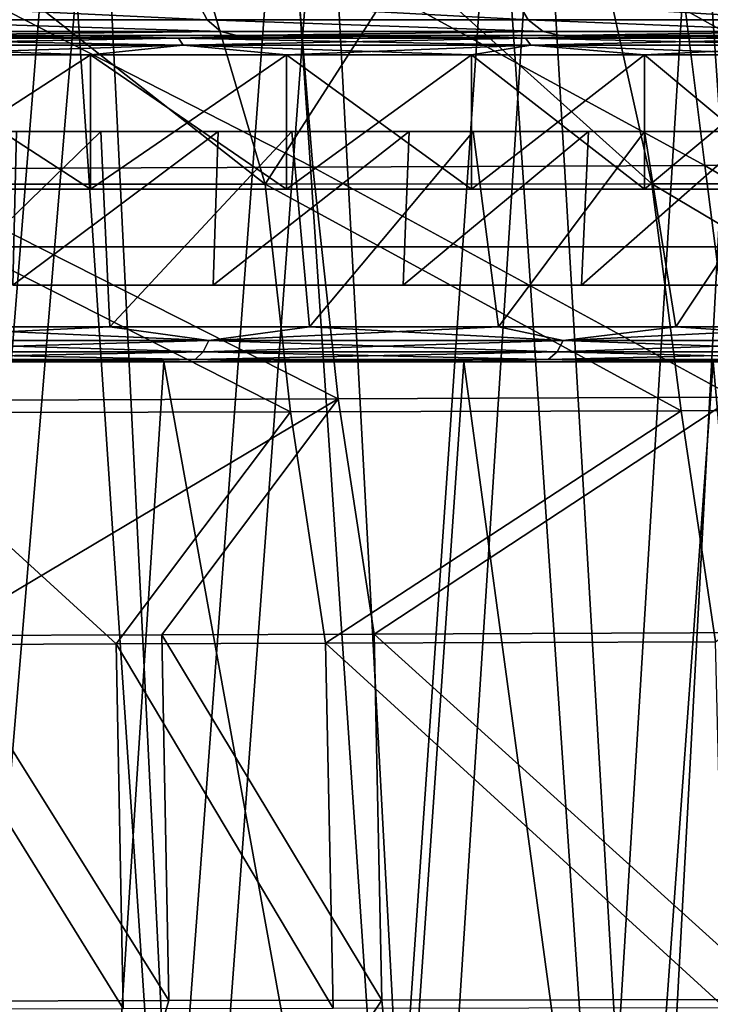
# Model space of a CAD drawing. Header units: millimetres. Extents: x -148 to 148, y -42 to 96.
# Tile 101 of 132: x 84 to 102, y -17 to 9. Entities that reach past the tile are written whole.
import ezdxf

# ---------------------------------------------------------------- set-up
doc = ezdxf.new("R2010")
doc.units = ezdxf.units.MM
doc.header["$LTSCALE"] = 127.314815
for name, color, linetype in [('130', 7, 'CONTINUOUS'), ('133', 7, 'CONTINUOUS'), ('134', 7, 'CONTINUOUS'), ('139', 7, 'CONTINUOUS'), ('140', 7, 'CONTINUOUS'), ('141', 7, 'CONTINUOUS'), ('150', 7, 'CONTINUOUS'), ('151', 7, 'CONTINUOUS'), ('152', 7, 'CONTINUOUS'), ('167', 7, 'CONTINUOUS'), ('180', 7, 'CONTINUOUS'), ('181', 7, 'CONTINUOUS'), ('187', 7, 'CONTINUOUS'), ('2', 7, 'CONTINUOUS'), ('247', 7, 'CONTINUOUS'), ('29', 7, 'CONTINUOUS'), ('3', 7, 'CONTINUOUS'), ('30', 7, 'CONTINUOUS'), ('31', 7, 'CONTINUOUS'), ('32', 7, 'CONTINUOUS'), ('4', 7, 'CONTINUOUS'), ('45', 7, 'CONTINUOUS'), ('46', 7, 'CONTINUOUS'), ('5', 7, 'CONTINUOUS')]:
    doc.layers.add(name, color=color, linetype=linetype)

msp = doc.modelspace()

# ---------------------------------------------------------------- linework, layer by layer
at = {"layer": '130', "color": 7, "linetype": 'Continuous'}
for points in [[(79.877, 8.5, 93.682), (85.247, 8.5, 89.32), (79.877, 8.5, -93.682), (79.877, 8.5, 93.682)], [(79.877, 8.5, -93.682), (85.247, 8.5, 89.32), (85.247, 8.5, -89.32), (79.877, 8.5, -93.682)], [(85.247, 8.5, 89.32), (90.335, 8.5, 84.698), (85.247, 8.5, -89.32), (85.247, 8.5, 89.32)], [(85.247, 8.5, -89.32), (90.335, 8.5, 84.698), (90.335, 8.5, -84.698), (85.247, 8.5, -89.32)], [(90.335, 8.5, 84.698), (95.128, 8.5, 79.834), (90.335, 8.5, -84.698), (90.335, 8.5, 84.698)], [(90.335, 8.5, -84.698), (95.128, 8.5, 79.834), (95.128, 8.5, -79.834), (90.335, 8.5, -84.698)], [(95.128, 8.5, 79.834), (99.615, 8.5, 74.745), (95.128, 8.5, -79.834), (95.128, 8.5, 79.834)], [(95.128, 8.5, -79.834), (99.615, 8.5, 74.745), (99.615, 8.5, -74.745), (95.128, 8.5, -79.834)], [(99.615, 8.5, 74.745), (103.786, 8.5, 69.449), (99.615, 8.5, -74.745), (99.615, 8.5, 74.745)], [(99.615, 8.5, -74.745), (103.786, 8.5, 69.449), (103.786, 8.5, -69.449), (99.615, 8.5, -74.745)]]:
    msp.add_3dface(points, dxfattribs=at)
at = {"layer": '133', "color": 7, "linetype": 'Continuous'}
for points in [[(80.182, 4.5, 94.078), (85.573, 4.5, 89.699), (80.182, 8, 94.078), (80.182, 4.5, 94.078)], [(80.182, 8, 94.078), (85.573, 4.5, 89.699), (85.573, 8, 89.699), (80.182, 8, 94.078)], [(85.573, 4.5, 89.699), (90.681, 4.5, 85.059), (85.573, 8, 89.699), (85.573, 4.5, 89.699)], [(85.573, 8, 89.699), (90.681, 4.5, 85.059), (90.681, 8, 85.059), (85.573, 8, 89.699)], [(90.681, 8, 85.059), (95.494, 4.5, 80.175), (95.494, 8, 80.175), (90.681, 8, 85.059)], [(90.681, 4.5, 85.059), (95.494, 4.5, 80.175), (90.681, 8, 85.059), (90.681, 4.5, 85.059)], [(95.494, 8, 80.175), (99.999, 4.5, 75.065), (99.999, 8, 75.065), (95.494, 8, 80.175)], [(95.494, 4.5, 80.175), (99.999, 4.5, 75.065), (95.494, 8, 80.175), (95.494, 4.5, 80.175)], [(99.999, 8, 75.065), (104.187, 4.5, 69.747), (104.187, 8, 69.747), (99.999, 8, 75.065)], [(99.999, 4.5, 75.065), (104.187, 4.5, 69.747), (99.999, 8, 75.065), (99.999, 4.5, 75.065)]]:
    msp.add_3dface(points, dxfattribs=at)
at = {"layer": '134', "color": 7, "linetype": 'Continuous'}
for points in [[(85.573, 8, -89.699), (80.182, 4.5, -94.078), (80.182, 8, -94.078), (85.573, 8, -89.699)], [(85.573, 4.5, -89.699), (80.182, 4.5, -94.078), (85.573, 8, -89.699), (85.573, 4.5, -89.699)], [(90.681, 8, -85.059), (85.573, 4.5, -89.699), (85.573, 8, -89.699), (90.681, 8, -85.059)], [(90.681, 4.5, -85.059), (85.573, 4.5, -89.699), (90.681, 8, -85.059), (90.681, 4.5, -85.059)], [(95.494, 8, -80.175), (90.681, 4.5, -85.059), (90.681, 8, -85.059), (95.494, 8, -80.175)], [(95.494, 4.5, -80.175), (90.681, 4.5, -85.059), (95.494, 8, -80.175), (95.494, 4.5, -80.175)], [(99.999, 8, -75.065), (95.494, 4.5, -80.175), (95.494, 8, -80.175), (99.999, 8, -75.065)], [(99.999, 4.5, -75.065), (95.494, 4.5, -80.175), (99.999, 8, -75.065), (99.999, 4.5, -75.065)], [(104.187, 8, -69.747), (99.999, 4.5, -75.065), (99.999, 8, -75.065), (104.187, 8, -69.747)], [(104.187, 4.5, -69.747), (99.999, 4.5, -75.065), (104.187, 8, -69.747), (104.187, 4.5, -69.747)]]:
    msp.add_3dface(points, dxfattribs=at)
at = {"layer": '139', "color": 7, "linetype": 'Continuous'}
for points in [[(87.865, 8.433, 87.343), (79.877, 8.5, 93.682), (77.94, 8.433, 95.45), (87.865, 8.433, 87.343)], [(85.247, 8.5, 89.32), (79.877, 8.5, 93.682), (87.865, 8.433, 87.343), (85.247, 8.5, 89.32)], [(90.335, 8.5, 84.698), (85.247, 8.5, 89.32), (87.865, 8.433, 87.343), (90.335, 8.5, 84.698)], [(96.905, 8.433, 78.261), (90.335, 8.5, 84.698), (87.865, 8.433, 87.343), (96.905, 8.433, 78.261)], [(95.128, 8.5, 79.834), (90.335, 8.5, 84.698), (96.905, 8.433, 78.261), (95.128, 8.5, 79.834)], [(99.615, 8.5, 74.745), (95.128, 8.5, 79.834), (96.905, 8.433, 78.261), (99.615, 8.5, 74.745)], [(104.948, 8.433, 68.285), (99.615, 8.5, 74.745), (96.905, 8.433, 78.261), (104.948, 8.433, 68.285)], [(103.786, 8.5, 69.449), (99.615, 8.5, 74.745), (104.948, 8.433, 68.285), (103.786, 8.5, 69.449)], [(87.988, 8.25, 87.479), (77.94, 8.433, 95.45), (78.049, 8.25, 95.597), (87.988, 8.25, 87.479)], [(87.865, 8.433, 87.343), (77.94, 8.433, 95.45), (87.988, 8.25, 87.479), (87.865, 8.433, 87.343)], [(85.573, 8, 89.699), (87.988, 8.25, 87.479), (78.049, 8.25, 95.597), (85.573, 8, 89.699)], [(80.182, 8, 94.078), (85.573, 8, 89.699), (78.049, 8.25, 95.597), (80.182, 8, 94.078)], [(85.573, 8, 89.699), (90.681, 8, 85.059), (87.988, 8.25, 87.479), (85.573, 8, 89.699)], [(97.041, 8.25, 78.383), (87.865, 8.433, 87.343), (87.988, 8.25, 87.479), (97.041, 8.25, 78.383)], [(96.905, 8.433, 78.261), (87.865, 8.433, 87.343), (97.041, 8.25, 78.383), (96.905, 8.433, 78.261)], [(95.494, 8, 80.175), (97.041, 8.25, 78.383), (87.988, 8.25, 87.479), (95.494, 8, 80.175)], [(90.681, 8, 85.059), (95.494, 8, 80.175), (87.988, 8.25, 87.479), (90.681, 8, 85.059)], [(95.494, 8, 80.175), (99.999, 8, 75.065), (97.041, 8.25, 78.383), (95.494, 8, 80.175)], [(105.097, 8.25, 68.393), (96.905, 8.433, 78.261), (97.041, 8.25, 78.383), (105.097, 8.25, 68.393)], [(104.948, 8.433, 68.285), (96.905, 8.433, 78.261), (105.097, 8.25, 68.393), (104.948, 8.433, 68.285)], [(104.187, 8, 69.747), (105.097, 8.25, 68.393), (97.041, 8.25, 78.383), (104.187, 8, 69.747)], [(99.999, 8, 75.065), (104.187, 8, 69.747), (97.041, 8.25, 78.383), (99.999, 8, 75.065)]]:
    msp.add_3dface(points, dxfattribs=at)
at = {"layer": '140', "color": 7, "linetype": 'Continuous'}
for points in [[(79.877, 8.5, -93.682), (85.247, 8.5, -89.32), (77.94, 8.433, -95.45), (79.877, 8.5, -93.682)], [(77.94, 8.433, -95.45), (85.247, 8.5, -89.32), (87.865, 8.433, -87.343), (77.94, 8.433, -95.45)], [(85.247, 8.5, -89.32), (90.335, 8.5, -84.698), (87.865, 8.433, -87.343), (85.247, 8.5, -89.32)], [(87.865, 8.433, -87.343), (95.128, 8.5, -79.834), (96.905, 8.433, -78.261), (87.865, 8.433, -87.343)], [(90.335, 8.5, -84.698), (95.128, 8.5, -79.834), (87.865, 8.433, -87.343), (90.335, 8.5, -84.698)], [(95.128, 8.5, -79.834), (99.615, 8.5, -74.745), (96.905, 8.433, -78.261), (95.128, 8.5, -79.834)], [(96.905, 8.433, -78.261), (103.786, 8.5, -69.449), (104.948, 8.433, -68.285), (96.905, 8.433, -78.261)], [(99.615, 8.5, -74.745), (103.786, 8.5, -69.449), (96.905, 8.433, -78.261), (99.615, 8.5, -74.745)], [(77.94, 8.433, -95.45), (87.865, 8.433, -87.343), (78.049, 8.25, -95.597), (77.94, 8.433, -95.45)], [(78.049, 8.25, -95.597), (87.865, 8.433, -87.343), (87.988, 8.25, -87.479), (78.049, 8.25, -95.597)], [(80.182, 8, -94.078), (78.049, 8.25, -95.597), (87.988, 8.25, -87.479), (80.182, 8, -94.078)], [(85.573, 8, -89.699), (80.182, 8, -94.078), (87.988, 8.25, -87.479), (85.573, 8, -89.699)], [(90.681, 8, -85.059), (85.573, 8, -89.699), (87.988, 8.25, -87.479), (90.681, 8, -85.059)], [(87.865, 8.433, -87.343), (96.905, 8.433, -78.261), (87.988, 8.25, -87.479), (87.865, 8.433, -87.343)], [(87.988, 8.25, -87.479), (96.905, 8.433, -78.261), (97.041, 8.25, -78.383), (87.988, 8.25, -87.479)], [(90.681, 8, -85.059), (87.988, 8.25, -87.479), (97.041, 8.25, -78.383), (90.681, 8, -85.059)], [(95.494, 8, -80.175), (90.681, 8, -85.059), (97.041, 8.25, -78.383), (95.494, 8, -80.175)], [(99.999, 8, -75.065), (95.494, 8, -80.175), (97.041, 8.25, -78.383), (99.999, 8, -75.065)], [(96.905, 8.433, -78.261), (104.948, 8.433, -68.285), (97.041, 8.25, -78.383), (96.905, 8.433, -78.261)], [(97.041, 8.25, -78.383), (104.948, 8.433, -68.285), (105.097, 8.25, -68.393), (97.041, 8.25, -78.383)], [(99.999, 8, -75.065), (97.041, 8.25, -78.383), (105.097, 8.25, -68.393), (99.999, 8, -75.065)], [(104.187, 8, -69.747), (99.999, 8, -75.065), (105.097, 8.25, -68.393), (104.187, 8, -69.747)]]:
    msp.add_3dface(points, dxfattribs=at)
at = {"layer": '141', "color": 7, "linetype": 'Continuous'}
for points in [[(88.614, 8.912, 80.107), (78.937, 9.372, 89.217), (79.156, 8.912, 89.465), (88.614, 8.912, 80.107)], [(88.369, 9.372, 79.886), (78.937, 9.372, 89.217), (88.614, 8.912, 80.107), (88.369, 9.372, 79.886)], [(96.973, 8.912, 69.756), (88.369, 9.372, 79.886), (88.614, 8.912, 80.107), (96.973, 8.912, 69.756)], [(96.705, 9.372, 69.563), (88.369, 9.372, 79.886), (96.973, 8.912, 69.756), (96.705, 9.372, 69.563)], [(104.129, 8.912, 58.539), (96.705, 9.372, 69.563), (96.973, 8.912, 69.756), (104.129, 8.912, 58.539)], [(103.841, 9.372, 58.377), (96.705, 9.372, 69.563), (104.129, 8.912, 58.539), (103.841, 9.372, 58.377)], [(88.968, 8.606, 80.427), (79.156, 8.912, 89.465), (79.472, 8.606, 89.822), (88.968, 8.606, 80.427)], [(88.614, 8.912, 80.107), (79.156, 8.912, 89.465), (88.968, 8.606, 80.427), (88.614, 8.912, 80.107)], [(97.36, 8.606, 70.034), (88.614, 8.912, 80.107), (88.968, 8.606, 80.427), (97.36, 8.606, 70.034)], [(96.973, 8.912, 69.756), (88.614, 8.912, 80.107), (97.36, 8.606, 70.034), (96.973, 8.912, 69.756)], [(104.545, 8.606, 58.773), (96.973, 8.912, 69.756), (97.36, 8.606, 70.034), (104.545, 8.606, 58.773)], [(104.129, 8.912, 58.539), (96.973, 8.912, 69.756), (104.545, 8.606, 58.773), (104.129, 8.912, 58.539)], [(88.968, 8.606, 80.427), (79.472, 8.606, 89.822), (79.841, 8.5, 90.237), (88.968, 8.606, 80.427)], [(89.381, 8.5, 80.798), (88.968, 8.606, 80.427), (79.841, 8.5, 90.237), (89.381, 8.5, 80.798)], [(97.36, 8.606, 70.034), (88.968, 8.606, 80.427), (89.381, 8.5, 80.798), (97.36, 8.606, 70.034)], [(97.812, 8.5, 70.357), (97.36, 8.606, 70.034), (89.381, 8.5, 80.798), (97.812, 8.5, 70.357)], [(104.545, 8.606, 58.773), (97.36, 8.606, 70.034), (97.812, 8.5, 70.357), (104.545, 8.606, 58.773)], [(105.029, 8.5, 59.044), (104.545, 8.606, 58.773), (97.812, 8.5, 70.357), (105.029, 8.5, 59.044)]]:
    msp.add_3dface(points, dxfattribs=at)
at = {"layer": '150', "color": 40, "linetype": 'Continuous', "true_color": 0xfaa000}
for points in [[(81.832, -16.64, -107.001), (87.612, -16.629, -103.008), (83.209, -31.5, -107.951), (81.832, -16.64, -107.001)], [(83.209, -31.5, -107.951), (93.157, -16.618, -98.758), (94.52, -31.5, -99.696), (83.209, -31.5, -107.951)], [(87.612, -16.629, -103.008), (93.157, -16.618, -98.758), (83.209, -31.5, -107.951), (87.612, -16.629, -103.008)], [(93.157, -16.618, -98.758), (103.491, -16.596, -89.538), (94.52, -31.5, -99.696), (93.157, -16.618, -98.758)], [(94.52, -31.5, -99.696), (103.491, -16.596, -89.538), (104.781, -31.5, -90.531), (94.52, -31.5, -99.696)]]:
    msp.add_3dface(points, dxfattribs=at)
at = {"layer": '151', "color": 40, "linetype": 'Continuous', "true_color": 0xfaa000}
for points in [[(87.434, -7.103, -101.807), (87.612, -16.629, -103.008), (81.668, -7.122, -105.829), (87.434, -7.103, -101.807)], [(87.612, -16.629, -103.008), (81.832, -16.64, -107.001), (81.668, -7.122, -105.829), (87.612, -16.629, -103.008)], [(92.962, -7.084, -97.527), (93.157, -16.618, -98.758), (87.434, -7.103, -101.807), (92.962, -7.084, -97.527)], [(93.157, -16.618, -98.758), (87.612, -16.629, -103.008), (87.434, -7.103, -101.807), (93.157, -16.618, -98.758)], [(103.258, -7.047, -88.241), (103.491, -16.596, -89.538), (92.962, -7.084, -97.527), (103.258, -7.047, -88.241)], [(103.491, -16.596, -89.538), (93.157, -16.618, -98.758), (92.962, -7.084, -97.527), (103.491, -16.596, -89.538)]]:
    msp.add_3dface(points, dxfattribs=at)
at = {"layer": '152', "color": 40, "linetype": 'Continuous', "true_color": 0xfaa000}
for points in [[(90.884, 10.938, -94.608), (91.36, 5.072, -96.149), (79.928, 10.921, -102.97), (90.884, 10.938, -94.608)], [(91.36, 5.072, -96.149), (80.185, 5.031, -104.437), (79.928, 10.921, -102.97), (91.36, 5.072, -96.149)], [(100.838, 10.955, -85.249), (101.569, 5.113, -86.834), (90.884, 10.938, -94.608), (100.838, 10.955, -85.249)], [(101.569, 5.113, -86.834), (91.36, 5.072, -96.149), (90.884, 10.938, -94.608), (101.569, 5.113, -86.834)], [(109.693, 10.972, -74.998), (110.702, 5.153, -76.592), (100.838, 10.955, -85.249), (109.693, 10.972, -74.998)], [(110.702, 5.153, -76.592), (101.569, 5.113, -86.834), (100.838, 10.955, -85.249), (110.702, 5.153, -76.592)], [(110.702, 5.153, -76.592), (111.6, -0.871, -77.648), (101.569, 5.113, -86.834), (110.702, 5.153, -76.592)], [(91.36, 5.072, -96.149), (92.02, -0.961, -97.146), (80.185, 5.031, -104.437), (91.36, 5.072, -96.149)], [(92.02, -0.961, -97.146), (80.737, -1.006, -105.407), (80.185, 5.031, -104.437), (92.02, -0.961, -97.146)], [(101.569, 5.113, -86.834), (102.344, -0.916, -87.861), (91.36, 5.072, -96.149), (101.569, 5.113, -86.834)], [(102.344, -0.916, -87.861), (92.02, -0.961, -97.146), (91.36, 5.072, -96.149), (102.344, -0.916, -87.861)], [(111.6, -0.871, -77.648), (102.344, -0.916, -87.861), (101.569, 5.113, -86.834), (111.6, -0.871, -77.648)], [(92.02, -0.961, -97.146), (81.668, -7.122, -105.829), (80.737, -1.006, -105.407), (92.02, -0.961, -97.146)], [(87.434, -7.103, -101.807), (81.668, -7.122, -105.829), (92.02, -0.961, -97.146), (87.434, -7.103, -101.807)], [(92.962, -7.084, -97.527), (87.434, -7.103, -101.807), (92.02, -0.961, -97.146), (92.962, -7.084, -97.527)], [(102.344, -0.916, -87.861), (92.962, -7.084, -97.527), (92.02, -0.961, -97.146), (102.344, -0.916, -87.861)], [(103.258, -7.047, -88.241), (92.962, -7.084, -97.527), (102.344, -0.916, -87.861), (103.258, -7.047, -88.241)]]:
    msp.add_3dface(points, dxfattribs=at)
at = {"layer": '167', "color": 40, "linetype": 'Continuous', "true_color": 0xfaa000}
for points in [[(81.76, -31.5, 114.784), (85.767, 16.475, 108.725), (79.596, 16.868, 112.636), (81.76, -31.5, 114.784)], [(81.76, -31.5, 114.784), (88.132, -31.5, 110.666), (85.767, 16.475, 108.725), (81.76, -31.5, 114.784)], [(88.132, -31.5, 110.666), (91.664, 16.163, 104.556), (85.767, 16.475, 108.725), (88.132, -31.5, 110.666)], [(88.132, -31.5, 110.666), (94.236, -31.5, 106.267), (91.664, 16.163, 104.556), (88.132, -31.5, 110.666)], [(94.236, -31.5, 106.267), (97.279, 15.936, 100.144), (91.664, 16.163, 104.556), (94.236, -31.5, 106.267)], [(94.236, -31.5, 106.267), (100.056, -31.5, 101.603), (97.279, 15.936, 100.144), (94.236, -31.5, 106.267)], [(100.056, -31.5, 101.603), (102.597, 15.797, 95.513), (97.279, 15.936, 100.144), (100.056, -31.5, 101.603)], [(100.056, -31.5, 101.603), (105.581, -31.5, 96.691), (102.597, 15.797, 95.513), (100.056, -31.5, 101.603)]]:
    msp.add_3dface(points, dxfattribs=at)
at = {"layer": '180', "color": 40, "linetype": 'Continuous', "true_color": 0xfaa000}
for points in [[(80.558, -7.361, -104.183), (86.425, -16.838, -101.413), (86.243, -7.342, -100.218), (80.558, -7.361, -104.183)], [(80.725, -16.847, -105.348), (86.425, -16.838, -101.413), (80.558, -7.361, -104.183), (80.725, -16.847, -105.348)], [(86.243, -7.342, -100.218), (91.893, -16.83, -97.223), (91.694, -7.322, -95.999), (86.243, -7.342, -100.218)], [(86.425, -16.838, -101.413), (91.893, -16.83, -97.223), (86.243, -7.342, -100.218), (86.425, -16.838, -101.413)], [(91.694, -7.322, -95.999), (102.08, -16.811, -88.136), (101.844, -7.283, -86.847), (91.694, -7.322, -95.999)], [(91.893, -16.83, -97.223), (102.08, -16.811, -88.136), (91.694, -7.322, -95.999), (91.893, -16.83, -97.223)]]:
    msp.add_3dface(points, dxfattribs=at)
at = {"layer": '181', "color": 40, "linetype": 'Continuous', "true_color": 0xfaa000}
for points in [[(79.101, 4.626, -102.806), (90.122, 4.634, -94.64), (82.753, 10.414, -98.585), (79.101, 4.626, -102.806)], [(82.753, 10.414, -98.585), (90.122, 4.634, -94.64), (88.423, 10.396, -94.157), (82.753, 10.414, -98.585)], [(88.423, 10.396, -94.157), (90.122, 4.634, -94.64), (93.811, 10.376, -89.459), (88.423, 10.396, -94.157)], [(90.122, 4.634, -94.64), (100.189, 4.638, -85.466), (93.811, 10.376, -89.459), (90.122, 4.634, -94.64)], [(93.811, 10.376, -89.459), (100.189, 4.638, -85.466), (98.92, 10.356, -84.489), (93.811, 10.376, -89.459)], [(100.189, 4.638, -85.466), (109.196, 4.641, -75.38), (98.92, 10.356, -84.489), (100.189, 4.638, -85.466)], [(98.92, 10.356, -84.489), (109.196, 4.641, -75.38), (103.72, 10.335, -79.278), (98.92, 10.356, -84.489)], [(90.122, 4.634, -94.64), (79.101, 4.626, -102.806), (90.78, -1.298, -95.614), (90.122, 4.634, -94.64)], [(79.101, 4.626, -102.806), (79.654, -1.327, -103.757), (90.78, -1.298, -95.614), (79.101, 4.626, -102.806)], [(100.189, 4.638, -85.466), (90.122, 4.634, -94.64), (100.957, -1.27, -86.464), (100.189, 4.638, -85.466)], [(90.122, 4.634, -94.64), (90.78, -1.298, -95.614), (100.957, -1.27, -86.464), (90.122, 4.634, -94.64)], [(109.196, 4.641, -75.38), (100.189, 4.638, -85.466), (110.08, -1.242, -76.403), (109.196, 4.641, -75.38)], [(100.189, 4.638, -85.466), (100.957, -1.27, -86.464), (110.08, -1.242, -76.403), (100.189, 4.638, -85.466)], [(90.78, -1.298, -95.614), (91.694, -7.322, -95.999), (100.957, -1.27, -86.464), (90.78, -1.298, -95.614)], [(91.694, -7.322, -95.999), (101.844, -7.283, -86.847), (100.957, -1.27, -86.464), (91.694, -7.322, -95.999)], [(100.957, -1.27, -86.464), (101.844, -7.283, -86.847), (110.08, -1.242, -76.403), (100.957, -1.27, -86.464)], [(79.654, -1.327, -103.757), (86.243, -7.342, -100.218), (90.78, -1.298, -95.614), (79.654, -1.327, -103.757)], [(80.558, -7.361, -104.183), (86.243, -7.342, -100.218), (79.654, -1.327, -103.757), (80.558, -7.361, -104.183)], [(86.243, -7.342, -100.218), (91.694, -7.322, -95.999), (90.78, -1.298, -95.614), (86.243, -7.342, -100.218)]]:
    msp.add_3dface(points, dxfattribs=at)
at = {"layer": '187', "color": 40, "linetype": 'Continuous', "true_color": 0xfaa000}
for points in [[(78.712, 16.365, 110.866), (84.785, 15.976, 107.007), (81.497, -25.154, 112.136), (78.712, 16.365, 110.866)], [(81.497, -25.154, 112.136), (84.785, 15.976, 107.007), (87.543, -25.154, 108.169), (81.497, -25.154, 112.136)], [(84.785, 15.976, 107.007), (90.59, 15.667, 102.895), (87.543, -25.154, 108.169), (84.785, 15.976, 107.007)], [(87.543, -25.154, 108.169), (90.59, 15.667, 102.895), (93.338, -25.154, 103.943), (87.543, -25.154, 108.169)], [(90.59, 15.667, 102.895), (96.116, 15.443, 98.545), (93.338, -25.154, 103.943), (90.59, 15.667, 102.895)], [(93.338, -25.154, 103.943), (96.116, 15.443, 98.545), (98.87, -25.154, 99.474), (93.338, -25.154, 103.943)], [(96.116, 15.443, 98.545), (101.346, 15.306, 93.982), (98.87, -25.154, 99.474), (96.116, 15.443, 98.545)], [(98.87, -25.154, 99.474), (101.346, 15.306, 93.982), (104.126, -25.154, 94.777), (98.87, -25.154, 99.474)], [(101.346, 15.306, 93.982), (106.296, 15.257, 89.202), (104.126, -25.154, 94.777), (101.346, 15.306, 93.982)]]:
    msp.add_3dface(points, dxfattribs=at)
at = {"layer": '2', "linetype": 'Continuous'}
for points in [[(85.44, 0, 92.507), (80.005, 0, 96.792), (85.44, 0, -92.507), (85.44, 0, 92.507)], [(85.44, 0, -92.507), (80.005, 0, 96.792), (80.005, 0, -96.792), (85.44, 0, -92.507)], [(90.603, 0, 87.963), (85.44, 0, 92.507), (90.603, 0, -87.963), (90.603, 0, 87.963)], [(90.603, 0, -87.963), (85.44, 0, 92.507), (85.44, 0, -92.507), (90.603, 0, -87.963)], [(95.482, 0, 83.177), (90.603, 0, 87.963), (95.482, 0, -83.177), (95.482, 0, 83.177)], [(95.482, 0, -83.177), (90.603, 0, 87.963), (90.603, 0, -87.963), (95.482, 0, -83.177)], [(100.065, 0, 78.165), (95.482, 0, 83.177), (100.065, 0, -78.165), (100.065, 0, 78.165)], [(100.065, 0, -78.165), (95.482, 0, 83.177), (95.482, 0, -83.177), (100.065, 0, -78.165)], [(104.344, 0, 72.944), (100.065, 0, 78.165), (104.344, 0, -72.944), (104.344, 0, 72.944)], [(104.344, 0, -72.944), (100.065, 0, 78.165), (100.065, 0, -78.165), (104.344, 0, -72.944)]]:
    msp.add_3dface(points, dxfattribs=at)
at = {"layer": '247', "color": 211, "linetype": 'Continuous', "true_color": 0xffa8ff}
for points in [[(79.898, 3, -95.727), (68.311, 3, -103.498), (90.446, 3, 86.856), (79.898, 3, -95.727)], [(90.446, 3, 86.856), (68.311, 3, -103.498), (79.898, 3, 95.727), (90.446, 3, 86.856)], [(90.446, 3, -86.856), (79.898, 3, -95.727), (99.846, 3, 77.016), (90.446, 3, -86.856)], [(99.846, 3, 77.016), (79.898, 3, -95.727), (90.446, 3, 86.856), (99.846, 3, 77.016)], [(99.846, 3, -77.016), (90.446, 3, -86.856), (108.011, 3, 66.342), (99.846, 3, -77.016)], [(108.011, 3, 66.342), (90.446, 3, -86.856), (99.846, 3, 77.016), (108.011, 3, 66.342)], [(114.877, 3, 54.972), (99.846, 3, -77.016), (108.011, 3, 66.342), (114.877, 3, 54.972)], [(108.011, 3, -66.342), (99.846, 3, -77.016), (114.877, 3, 54.972), (108.011, 3, -66.342)]]:
    msp.add_3dface(points, dxfattribs=at)
at = {"layer": '29', "linetype": 'Continuous'}
for points in [[(80.601, 0.913, -97.59), (85.841, 6, -94.046), (86.078, 0.913, -93.272), (80.601, 0.913, -97.59)], [(80.619, 6, -98.131), (85.841, 6, -94.046), (80.601, 0.913, -97.59), (80.619, 6, -98.131)], [(85.841, 6, -94.046), (90.819, 6, -89.724), (86.078, 0.913, -93.272), (85.841, 6, -94.046)], [(86.078, 0.913, -93.272), (90.819, 6, -89.724), (91.281, 0.913, -88.693), (86.078, 0.913, -93.272)], [(90.819, 6, -89.724), (95.541, 6, -85.18), (91.281, 0.913, -88.693), (90.819, 6, -89.724)], [(91.281, 0.913, -88.693), (95.541, 6, -85.18), (96.198, 0.913, -83.869), (91.281, 0.913, -88.693)], [(95.541, 6, -85.18), (99.997, 6, -80.427), (96.198, 0.913, -83.869), (95.541, 6, -85.18)], [(96.198, 0.913, -83.869), (99.997, 6, -80.427), (100.819, 0.913, -78.817), (96.198, 0.913, -83.869)], [(99.997, 6, -80.427), (104.179, 6, -75.481), (100.819, 0.913, -78.817), (99.997, 6, -80.427)], [(100.819, 0.913, -78.817), (104.179, 6, -75.481), (105.131, 0.913, -73.554), (100.819, 0.913, -78.817)]]:
    msp.add_3dface(points, dxfattribs=at)
at = {"layer": '3', "linetype": 'Continuous'}
for points in [[(80.619, 6, 98.131), (85.841, 6, 94.046), (83.647, 6, 93.246), (80.619, 6, 98.131)], [(85.841, 6, -94.046), (80.619, 6, -98.131), (83.647, 6, -93.246), (85.841, 6, -94.046)], [(83.647, 6, 93.246), (85.841, 6, 94.046), (88.901, 6, 88.754), (83.647, 6, 93.246)], [(88.901, 6, -88.754), (85.841, 6, -94.046), (83.647, 6, -93.246), (88.901, 6, -88.754)], [(85.841, 6, 94.046), (90.819, 6, 89.724), (88.901, 6, 88.754), (85.841, 6, 94.046)], [(90.819, 6, -89.724), (85.841, 6, -94.046), (88.901, 6, -88.754), (90.819, 6, -89.724)], [(88.901, 6, 88.754), (90.819, 6, 89.724), (93.87, 6, 84.014), (88.901, 6, 88.754)], [(93.87, 6, -84.014), (90.819, 6, -89.724), (88.901, 6, -88.754), (93.87, 6, -84.014)], [(90.819, 6, 89.724), (95.541, 6, 85.18), (93.87, 6, 84.014), (90.819, 6, 89.724)], [(95.541, 6, -85.18), (90.819, 6, -89.724), (93.87, 6, -84.014), (95.541, 6, -85.18)], [(93.87, 6, 84.014), (95.541, 6, 85.18), (98.543, 6, 79.041), (93.87, 6, 84.014)], [(98.543, 6, -79.041), (95.541, 6, -85.18), (93.87, 6, -84.014), (98.543, 6, -79.041)], [(95.541, 6, 85.18), (99.997, 6, 80.427), (98.543, 6, 79.041), (95.541, 6, 85.18)], [(99.997, 6, -80.427), (95.541, 6, -85.18), (98.543, 6, -79.041), (99.997, 6, -80.427)], [(98.543, 6, 79.041), (99.997, 6, 80.427), (102.91, 6, 73.853), (98.543, 6, 79.041)], [(102.91, 6, -73.853), (99.997, 6, -80.427), (98.543, 6, -79.041), (102.91, 6, -73.853)], [(99.997, 6, 80.427), (104.179, 6, 75.481), (102.91, 6, 73.853), (99.997, 6, 80.427)], [(104.179, 6, -75.481), (99.997, 6, -80.427), (102.91, 6, -73.853), (104.179, 6, -75.481)]]:
    msp.add_3dface(points, dxfattribs=at)
at = {"layer": '30', "linetype": 'Continuous'}
for points in [[(85.841, 6, 94.046), (80.619, 6, 98.131), (80.601, 0.913, 97.59), (85.841, 6, 94.046)], [(86.078, 0.913, 93.272), (85.841, 6, 94.046), (80.601, 0.913, 97.59), (86.078, 0.913, 93.272)], [(90.819, 6, 89.724), (85.841, 6, 94.046), (86.078, 0.913, 93.272), (90.819, 6, 89.724)], [(91.281, 0.913, 88.693), (90.819, 6, 89.724), (86.078, 0.913, 93.272), (91.281, 0.913, 88.693)], [(95.541, 6, 85.18), (90.819, 6, 89.724), (91.281, 0.913, 88.693), (95.541, 6, 85.18)], [(96.198, 0.913, 83.869), (95.541, 6, 85.18), (91.281, 0.913, 88.693), (96.198, 0.913, 83.869)], [(99.997, 6, 80.427), (95.541, 6, 85.18), (96.198, 0.913, 83.869), (99.997, 6, 80.427)], [(100.819, 0.913, 78.817), (99.997, 6, 80.427), (96.198, 0.913, 83.869), (100.819, 0.913, 78.817)], [(104.179, 6, 75.481), (99.997, 6, 80.427), (100.819, 0.913, 78.817), (104.179, 6, 75.481)], [(105.131, 0.913, 73.554), (104.179, 6, 75.481), (100.819, 0.913, 78.817), (105.131, 0.913, 73.554)]]:
    msp.add_3dface(points, dxfattribs=at)
at = {"layer": '31', "linetype": 'Continuous'}
for points in [[(88.773, 2, -88.398), (88.901, 6, -88.754), (83.552, 2, -92.872), (88.773, 2, -88.398)], [(88.901, 6, -88.754), (83.647, 6, -93.246), (83.552, 2, -92.872), (88.901, 6, -88.754)], [(93.712, 2, -83.676), (93.87, 6, -84.014), (88.773, 2, -88.398), (93.712, 2, -83.676)], [(93.87, 6, -84.014), (88.901, 6, -88.754), (88.773, 2, -88.398), (93.87, 6, -84.014)], [(98.357, 2, -78.724), (98.543, 6, -79.041), (93.712, 2, -83.676), (98.357, 2, -78.724)], [(98.543, 6, -79.041), (93.87, 6, -84.014), (93.712, 2, -83.676), (98.543, 6, -79.041)], [(102.697, 2, -73.558), (102.91, 6, -73.853), (98.357, 2, -78.724), (102.697, 2, -73.558)], [(102.91, 6, -73.853), (98.543, 6, -79.041), (98.357, 2, -78.724), (102.91, 6, -73.853)]]:
    msp.add_3dface(points, dxfattribs=at)
at = {"layer": '32', "linetype": 'Continuous'}
for points in [[(83.647, 6, 93.246), (88.901, 6, 88.754), (83.552, 2, 92.872), (83.647, 6, 93.246)], [(83.552, 2, 92.872), (88.901, 6, 88.754), (88.773, 2, 88.398), (83.552, 2, 92.872)], [(88.773, 2, 88.398), (93.87, 6, 84.014), (93.712, 2, 83.676), (88.773, 2, 88.398)], [(88.901, 6, 88.754), (93.87, 6, 84.014), (88.773, 2, 88.398), (88.901, 6, 88.754)], [(93.712, 2, 83.676), (98.543, 6, 79.041), (98.357, 2, 78.724), (93.712, 2, 83.676)], [(93.87, 6, 84.014), (98.543, 6, 79.041), (93.712, 2, 83.676), (93.87, 6, 84.014)], [(98.543, 6, 79.041), (102.91, 6, 73.853), (98.357, 2, 78.724), (98.543, 6, 79.041)], [(98.357, 2, 78.724), (102.91, 6, 73.853), (102.697, 2, 73.558), (98.357, 2, 78.724)]]:
    msp.add_3dface(points, dxfattribs=at)
at = {"layer": '4', "linetype": 'Continuous'}
for points in [[(76.61, -31.244, 80.068), (85.464, -31.244, 70.54), (78.449, 0, 81.332), (76.61, -31.244, 80.068)], [(78.449, 0, 81.332), (85.464, -31.244, 70.54), (87.482, 0, 71.526), (78.449, 0, 81.332)], [(85.464, -31.244, 70.54), (93.14, -31.244, 60.041), (87.482, 0, 71.526), (85.464, -31.244, 70.54)], [(87.482, 0, 71.526), (93.14, -31.244, 60.041), (95.297, 0, 60.724), (87.482, 0, 71.526)], [(93.14, -31.244, 60.041), (99.534, -31.244, 48.714), (95.297, 0, 60.724), (93.14, -31.244, 60.041)], [(95.297, 0, 60.724), (99.534, -31.244, 48.714), (101.786, 0, 49.077), (95.297, 0, 60.724)], [(99.534, -31.244, 48.714), (104.556, -31.244, 36.717), (101.786, 0, 49.077), (99.534, -31.244, 48.714)]]:
    msp.add_3dface(points, dxfattribs=at)
at = {"layer": '45', "linetype": 'Continuous'}
for points in [[(78.565, 0.558, -98.956), (86.078, 0.913, -93.272), (88.653, 0.558, -90.936), (78.565, 0.558, -98.956)], [(80.601, 0.913, -97.59), (86.078, 0.913, -93.272), (78.565, 0.558, -98.956), (80.601, 0.913, -97.59)], [(86.078, 0.913, -93.272), (91.281, 0.913, -88.693), (88.653, 0.558, -90.936), (86.078, 0.913, -93.272)], [(91.281, 0.913, -88.693), (96.198, 0.913, -83.869), (88.653, 0.558, -90.936), (91.281, 0.913, -88.693)], [(88.653, 0.558, -90.936), (96.198, 0.913, -83.869), (97.884, 0.558, -81.943), (88.653, 0.558, -90.936)], [(96.198, 0.913, -83.869), (100.819, 0.913, -78.817), (97.884, 0.558, -81.943), (96.198, 0.913, -83.869)], [(97.884, 0.558, -81.943), (105.131, 0.913, -73.554), (106.151, 0.558, -72.055), (97.884, 0.558, -81.943)], [(100.819, 0.913, -78.817), (105.131, 0.913, -73.554), (97.884, 0.558, -81.943), (100.819, 0.913, -78.817)], [(88.653, 0.558, -90.936), (88.507, 0.263, -90.77), (78.436, 0.263, -98.776), (88.653, 0.558, -90.936)], [(78.565, 0.558, -98.956), (88.653, 0.558, -90.936), (78.436, 0.263, -98.776), (78.565, 0.558, -98.956)], [(88.653, 0.558, -90.936), (97.884, 0.558, -81.943), (88.507, 0.263, -90.77), (88.653, 0.558, -90.936)], [(97.884, 0.558, -81.943), (97.722, 0.263, -81.793), (88.507, 0.263, -90.77), (97.884, 0.558, -81.943)], [(97.884, 0.558, -81.943), (106.151, 0.558, -72.055), (97.722, 0.263, -81.793), (97.884, 0.558, -81.943)], [(106.151, 0.558, -72.055), (105.974, 0.263, -71.922), (97.722, 0.263, -81.793), (106.151, 0.558, -72.055)], [(88.299, 0.068, -90.535), (78.254, 0.068, -98.522), (88.507, 0.263, -90.77), (88.299, 0.068, -90.535)], [(88.507, 0.263, -90.77), (78.254, 0.068, -98.522), (78.436, 0.263, -98.776), (88.507, 0.263, -90.77)], [(97.722, 0.263, -81.793), (88.299, 0.068, -90.535), (88.507, 0.263, -90.77), (97.722, 0.263, -81.793)], [(97.492, 0.068, -81.58), (88.299, 0.068, -90.535), (97.722, 0.263, -81.793), (97.492, 0.068, -81.58)], [(105.724, 0.068, -71.734), (97.492, 0.068, -81.58), (105.974, 0.263, -71.922), (105.724, 0.068, -71.734)], [(105.974, 0.263, -71.922), (97.492, 0.068, -81.58), (97.722, 0.263, -81.793), (105.974, 0.263, -71.922)], [(88.299, 0.068, -90.535), (80.005, 0, -96.792), (78.254, 0.068, -98.522), (88.299, 0.068, -90.535)], [(85.44, 0, -92.507), (80.005, 0, -96.792), (88.299, 0.068, -90.535), (85.44, 0, -92.507)], [(90.603, 0, -87.963), (85.44, 0, -92.507), (88.299, 0.068, -90.535), (90.603, 0, -87.963)], [(97.492, 0.068, -81.58), (90.603, 0, -87.963), (88.299, 0.068, -90.535), (97.492, 0.068, -81.58)], [(95.482, 0, -83.177), (90.603, 0, -87.963), (97.492, 0.068, -81.58), (95.482, 0, -83.177)], [(100.065, 0, -78.165), (95.482, 0, -83.177), (97.492, 0.068, -81.58), (100.065, 0, -78.165)], [(105.724, 0.068, -71.734), (100.065, 0, -78.165), (97.492, 0.068, -81.58), (105.724, 0.068, -71.734)], [(104.344, 0, -72.944), (100.065, 0, -78.165), (105.724, 0.068, -71.734), (104.344, 0, -72.944)]]:
    msp.add_3dface(points, dxfattribs=at)
at = {"layer": '46', "linetype": 'Continuous'}
for points in [[(80.601, 0.913, 97.59), (78.565, 0.558, 98.956), (88.653, 0.558, 90.936), (80.601, 0.913, 97.59)], [(86.078, 0.913, 93.272), (80.601, 0.913, 97.59), (88.653, 0.558, 90.936), (86.078, 0.913, 93.272)], [(91.281, 0.913, 88.693), (86.078, 0.913, 93.272), (88.653, 0.558, 90.936), (91.281, 0.913, 88.693)], [(91.281, 0.913, 88.693), (88.653, 0.558, 90.936), (97.884, 0.558, 81.943), (91.281, 0.913, 88.693)], [(96.198, 0.913, 83.869), (91.281, 0.913, 88.693), (97.884, 0.558, 81.943), (96.198, 0.913, 83.869)], [(100.819, 0.913, 78.817), (96.198, 0.913, 83.869), (97.884, 0.558, 81.943), (100.819, 0.913, 78.817)], [(100.819, 0.913, 78.817), (97.884, 0.558, 81.943), (106.151, 0.558, 72.055), (100.819, 0.913, 78.817)], [(105.131, 0.913, 73.554), (100.819, 0.913, 78.817), (106.151, 0.558, 72.055), (105.131, 0.913, 73.554)], [(78.436, 0.263, 98.776), (88.507, 0.263, 90.77), (78.565, 0.558, 98.956), (78.436, 0.263, 98.776)], [(78.565, 0.558, 98.956), (88.507, 0.263, 90.77), (88.653, 0.558, 90.936), (78.565, 0.558, 98.956)], [(88.507, 0.263, 90.77), (97.722, 0.263, 81.793), (88.653, 0.558, 90.936), (88.507, 0.263, 90.77)], [(88.653, 0.558, 90.936), (97.722, 0.263, 81.793), (97.884, 0.558, 81.943), (88.653, 0.558, 90.936)], [(97.722, 0.263, 81.793), (105.974, 0.263, 71.922), (97.884, 0.558, 81.943), (97.722, 0.263, 81.793)], [(97.884, 0.558, 81.943), (105.974, 0.263, 71.922), (106.151, 0.558, 72.055), (97.884, 0.558, 81.943)], [(78.254, 0.068, 98.522), (88.299, 0.068, 90.535), (78.436, 0.263, 98.776), (78.254, 0.068, 98.522)], [(78.436, 0.263, 98.776), (88.299, 0.068, 90.535), (88.507, 0.263, 90.77), (78.436, 0.263, 98.776)], [(88.299, 0.068, 90.535), (97.492, 0.068, 81.58), (88.507, 0.263, 90.77), (88.299, 0.068, 90.535)], [(88.507, 0.263, 90.77), (97.492, 0.068, 81.58), (97.722, 0.263, 81.793), (88.507, 0.263, 90.77)], [(97.492, 0.068, 81.58), (105.724, 0.068, 71.734), (97.722, 0.263, 81.793), (97.492, 0.068, 81.58)], [(97.722, 0.263, 81.793), (105.724, 0.068, 71.734), (105.974, 0.263, 71.922), (97.722, 0.263, 81.793)], [(80.005, 0, 96.792), (85.44, 0, 92.507), (78.254, 0.068, 98.522), (80.005, 0, 96.792)], [(78.254, 0.068, 98.522), (85.44, 0, 92.507), (88.299, 0.068, 90.535), (78.254, 0.068, 98.522)], [(85.44, 0, 92.507), (90.603, 0, 87.963), (88.299, 0.068, 90.535), (85.44, 0, 92.507)], [(88.299, 0.068, 90.535), (95.482, 0, 83.177), (97.492, 0.068, 81.58), (88.299, 0.068, 90.535)], [(90.603, 0, 87.963), (95.482, 0, 83.177), (88.299, 0.068, 90.535), (90.603, 0, 87.963)], [(95.482, 0, 83.177), (100.065, 0, 78.165), (97.492, 0.068, 81.58), (95.482, 0, 83.177)], [(100.065, 0, 78.165), (104.344, 0, 72.944), (97.492, 0.068, 81.58), (100.065, 0, 78.165)], [(97.492, 0.068, 81.58), (104.344, 0, 72.944), (105.724, 0.068, 71.734), (97.492, 0.068, 81.58)]]:
    msp.add_3dface(points, dxfattribs=at)
at = {"layer": '5', "linetype": 'Continuous'}
for points in [[(76.61, -31.244, -80.068), (78.449, 0, -81.332), (85.464, -31.244, -70.54), (76.61, -31.244, -80.068)], [(78.449, 0, -81.332), (87.482, 0, -71.526), (85.464, -31.244, -70.54), (78.449, 0, -81.332)], [(85.464, -31.244, -70.54), (87.482, 0, -71.526), (93.14, -31.244, -60.041), (85.464, -31.244, -70.54)], [(87.482, 0, -71.526), (95.297, 0, -60.724), (93.14, -31.244, -60.041), (87.482, 0, -71.526)], [(93.14, -31.244, -60.041), (95.297, 0, -60.724), (99.534, -31.244, -48.714), (93.14, -31.244, -60.041)], [(95.297, 0, -60.724), (101.786, 0, -49.077), (99.534, -31.244, -48.714), (95.297, 0, -60.724)], [(99.534, -31.244, -48.714), (101.786, 0, -49.077), (104.556, -31.244, -36.717), (99.534, -31.244, -48.714)]]:
    msp.add_3dface(points, dxfattribs=at)

doc.saveas('drawing.dxf')
